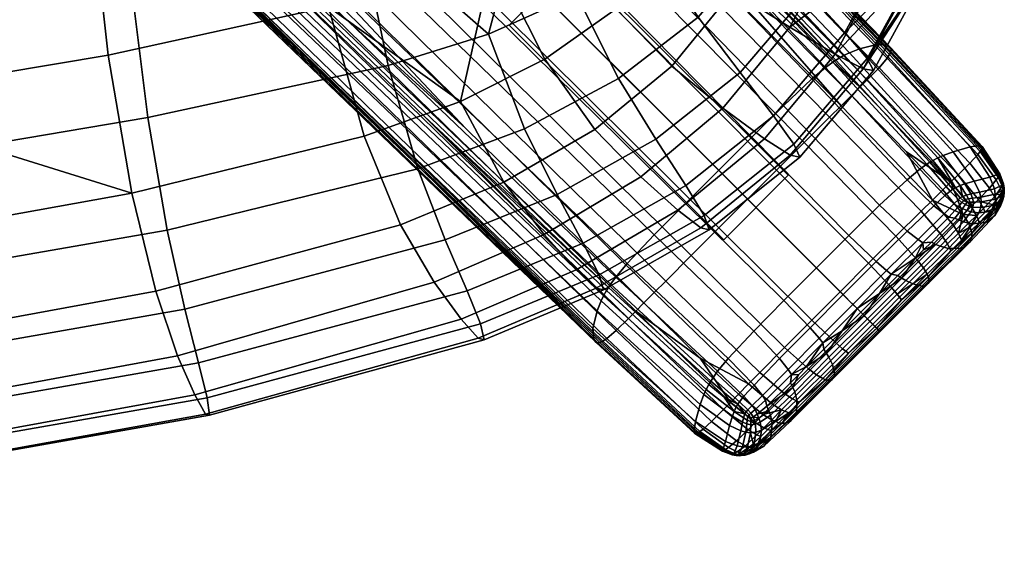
# Model space of a CAD drawing. Header units: millimetres. Extents: x -300 to 300, y -315 to 428.
# Tile 11 of 58: x 234 to 299, y -306 to -270. Entities that reach past the tile are written whole.
import ezdxf

# ---------------------------------------------------------------- set-up
doc = ezdxf.new("R2010")
doc.units = ezdxf.units.MM
doc.header["$MEASUREMENT"] = 0
for name, color, linetype in [('nozky', 250, 'Continuous'), ('podnoz', 7, 'Continuous'), ('sedak', 203, 'Continuous')]:
    doc.layers.add(name, color=color, linetype=linetype)

msp = doc.modelspace()

# ---------------------------------------------------------------- meshes
at = {"layer": 'nozky'}
mesh = msp.add_polyface(dxfattribs=at)
corners = [(-270.429, -266.186, 10), (-266.187, -270.429, 10), (-284.571, -280.328, 10), (-280.328, -284.571, 10), (-270.429, -266.186), (-266.187, -270.429), (-284.571, -280.328), (-280.328, -284.571), (-266.187, -270.429), (-266.187, -270.429, 10), (-270.429, -266.186), (-270.429, -266.186, 10), (-270.429, -266.186), (-270.429, -266.186, 10), (-284.571, -280.328), (-284.571, -280.328, 10), (-284.571, -280.328), (-284.571, -280.328, 10), (-280.328, -284.571), (-280.328, -284.571, 10), (-280.328, -284.571), (-280.328, -284.571, 10), (-266.187, -270.429), (-266.187, -270.429, 10), (-284.571, 280.328, 10), (-280.328, 284.571, 10), (-270.429, 266.186, 10), (-266.187, 270.429, 10), (-284.571, 280.328), (-280.328, 284.571), (-270.429, 266.186), (-266.187, 270.429), (-270.429, 266.186), (-270.429, 266.186, 10), (-266.187, 270.429), (-266.187, 270.429, 10), (-266.187, 270.429), (-266.187, 270.429, 10), (-280.328, 284.571), (-280.328, 284.571, 10), (-280.328, 284.571), (-280.328, 284.571, 10), (-284.571, 280.328), (-284.571, 280.328, 10), (-284.571, 280.328), (-284.571, 280.328, 10), (-270.429, 266.186), (-270.429, 266.186, 10), (270.429, 266.186, 10), (266.187, 270.429, 10), (284.571, 280.328, 10), (280.328, 284.571, 10), (270.429, 266.186), (266.187, 270.429), (284.571, 280.328), (280.328, 284.571), (266.187, 270.429), (266.187, 270.429, 10), (270.429, 266.186), (270.429, 266.186, 10), (270.429, 266.186), (270.429, 266.186, 10), (284.571, 280.328), (284.571, 280.328, 10), (284.571, 280.328), (284.571, 280.328, 10), (280.328, 284.571), (280.328, 284.571, 10), (280.328, 284.571), (280.328, 284.571, 10), (266.187, 270.429), (266.187, 270.429, 10), (284.571, -280.328, 10), (280.328, -284.571, 10), (270.429, -266.186, 10), (266.187, -270.429, 10), (284.571, -280.328), (280.328, -284.571), (270.429, -266.186), (266.187, -270.429), (270.429, -266.186), (270.429, -266.186, 10), (266.187, -270.429), (266.187, -270.429, 10), (266.187, -270.429), (266.187, -270.429, 10), (280.328, -284.571), (280.328, -284.571, 10), (280.328, -284.571), (280.328, -284.571, 10), (284.571, -280.328), (284.571, -280.328, 10), (284.571, -280.328), (284.571, -280.328, 10), (270.429, -266.186), (270.429, -266.186, 10)]
mesh.append_faces([[corners[k] for k in face] for face in [(1, 0, 2, 3), (5, 7, 6, 4), (9, 8, 10, 11), (13, 12, 14, 15), (17, 16, 18, 19), (21, 20, 22, 23), (25, 24, 26, 27), (29, 31, 30, 28), (33, 32, 34, 35), (37, 36, 38, 39), (41, 40, 42, 43), (45, 44, 46, 47), (49, 48, 50, 51), (53, 55, 54, 52), (57, 56, 58, 59), (61, 60, 62, 63), (65, 64, 66, 67), (69, 68, 70, 71), (73, 72, 74, 75), (77, 79, 78, 76), (81, 80, 82, 83), (85, 84, 86, 87), (89, 88, 90, 91), (93, 92, 94, 95)]])
at = {"layer": 'podnoz'}
mesh = msp.add_polyface(dxfattribs=at)
corners = [(287.293, -276.502, 21.707), (288.049, -275.75, 21.48), (259.815, -246.984, 25.408), (259.027, -247.772, 25.637), (260.534, -246.266, 25.103), (250.453, -235.95, 26.488), (269.505, -255.437, 23.885), (239.514, -224.748, 27.988), (277.25, -263.348, 22.832), (246.984, -259.816, 25.408), (235.95, -250.453, 26.488), (246.266, -260.534, 25.103), (263.146, -243.389, 21.295), (263.205, -243.268, 20.892), (219.195, -197.618, 26.914), (219.107, -197.751, 27.307), (262.974, -243.659, 22.047), (218.883, -198.046, 28.044), (291.247, -272.373, 17.411), (291.301, -272.265, 17.016), (291.085, -272.617, 18.151), (290.557, -273.236, 19.431), (262.424, -244.326, 23.341), (289.771, -274.044, 20.439), (261.607, -245.187, 24.358), (289.285, -274.527, 20.842), (261.102, -245.698, 24.765), (253.246, -232.785, 21.87), (242.398, -221.519, 23.393), (272.154, -252.375, 19.256), (263.246, -243.157, 20.472), (279.858, -260.33, 18.22), (263.262, -242.859, 19.017), (263.114, -242.653, 17.44), (219.38, -196.922, 23.555), (219.398, -197.161, 25.091), (263.275, -242.997, 19.763), (219.353, -197.317, 25.816), (288.604, -272.247, 6.584), (288.266, -272.414, 6.096), (260.365, -243.217, 9.284), (260.697, -243.043, 9.838), (289.262, -271.981, 7.74), (261.332, -242.77, 11.12), (290.412, -271.705, 10.561), (262.418, -242.52, 14.162), (291.164, -271.76, 13.674), (291.334, -271.918, 15.192), (291.357, -272.031, 15.915), (250.204, -233.017, 10.102), (239.565, -221.716, 11.552), (268.82, -252.646, 7.734), (260.029, -243.416, 8.797), (276.461, -260.616, 6.894), (252.646, -268.821, 7.734), (243.217, -260.366, 9.284), (243.416, -260.029, 8.797), (287.506, -272.87, 5.255), (259.604, -243.701, 8.29), (259.817, -243.554, 8.529), (287.716, -272.732, 5.452), (287.029, -273.214, 4.903), (259.115, -244.07, 7.839), (286.131, -273.96, 4.528), (258.169, -244.877, 7.283), (284.257, -275.751, 4.391), (256.131, -246.837, 6.839), (282.185, -277.807, 4.381), (253.865, -249.087, 6.647), (216.617, -197.795, 14), (245.697, -261.102, 24.765), (255.438, -269.505, 23.885)]
mesh.append_faces([[corners[k] for k in face] for face in [(0, 1, 2, 3), (2, 4, 5, 5), (2, 6, 4, 4), (2, 5, 7, 7), (1, 8, 2, 2), (8, 6, 2, 2), (9, 10, 11, 11), (12, 13, 14, 15), (16, 12, 15, 17), (18, 19, 13, 12), (20, 18, 12, 16), (21, 20, 16, 22), (23, 21, 22, 24), (25, 23, 24, 26), (13, 27, 28, 28), (13, 29, 30, 30), (13, 31, 29, 29), (30, 27, 13, 13), (13, 19, 31, 31), (8, 25, 26, 26), (26, 5, 4, 4), (5, 26, 7, 7), (26, 6, 8, 8), (6, 26, 4, 4), (32, 33, 34, 35), (36, 32, 35, 37), (38, 39, 40, 41), (42, 38, 41, 43), (44, 42, 43, 45), (46, 44, 45, 33), (47, 46, 33, 32), (48, 47, 32, 36), (40, 49, 50, 50), (40, 51, 52, 52), (40, 52, 49, 49), (40, 53, 51, 51), (40, 39, 53, 53), (36, 29, 31, 48), (36, 27, 30, 30), (27, 36, 28, 28), (29, 36, 30, 30), (54, 55, 56, 56), (57, 58, 59, 60), (61, 62, 58, 57), (63, 64, 62, 61), (65, 66, 64, 63), (67, 68, 66, 65), (59, 50, 49, 49), (52, 59, 49, 49), (69, 50, 59, 59), (51, 59, 52, 52), (59, 51, 53, 53), (60, 59, 53, 53), (70, 71, 11, 11), (10, 70, 11, 11)]])
mesh = msp.add_polyface(dxfattribs=at)
corners = [(285.619, -278.17, 21.979), (287.293, -276.502, 21.707), (259.027, -247.772, 25.637), (257.284, -249.516, 25.912), (283.794, -279.993, 22.079), (255.382, -251.418, 26.013), (281.894, -281.893, 22.094), (253.4, -253.4, 26.027), (279.993, -283.794, 22.079), (251.418, -255.382, 26.013), (278.17, -285.619, 21.979), (249.516, -257.284, 25.912), (276.502, -287.293, 21.707), (247.772, -259.028, 25.637), (275.75, -288.049, 21.48), (246.984, -259.816, 25.408), (288.049, -275.75, 21.48), (288.739, -275.067, 21.178), (277.25, -263.348, 22.832), (246.266, -260.534, 25.103), (255.438, -269.505, 23.885), (263.348, -277.25, 22.832), (297.218, -278.752, 16.141), (297.275, -278.665, 15.767), (291.301, -272.265, 17.016), (291.247, -272.373, 17.411), (297.057, -278.963, 16.839), (291.085, -272.617, 18.151), (296.544, -279.528, 18.039), (290.557, -273.236, 19.431), (295.77, -280.298, 18.996), (289.771, -274.044, 20.439), (291.338, -272.168, 16.605), (279.858, -260.33, 18.22), (297.316, -278.59, 15.377), (289.285, -274.527, 20.842), (294.771, -279.024, 5.917), (294.436, -279.176, 5.463), (288.266, -272.414, 6.096), (288.604, -272.247, 6.584), (295.43, -278.775, 6.994), (289.262, -271.981, 7.74), (296.555, -278.46, 9.637), (290.412, -271.705, 10.561), (297.223, -278.366, 12.585), (291.164, -271.76, 13.674), (297.346, -278.427, 14.031), (291.334, -271.918, 15.192), (297.351, -278.495, 14.721), (291.357, -272.031, 15.915), (287.927, -272.602, 5.676), (294.103, -279.35, 5.074), (276.461, -260.616, 6.894), (242.52, -262.418, 14.162), (271.705, -290.412, 10.561), (271.76, -291.164, 13.674), (242.653, -263.114, 17.44), (242.77, -261.332, 11.12), (271.981, -289.262, 7.74), (243.043, -260.697, 9.838), (272.247, -288.604, 6.584), (243.217, -260.366, 9.284), (272.414, -288.266, 6.096), (242.997, -263.276, 19.763), (260.33, -279.858, 18.22), (252.375, -272.154, 19.256), (243.156, -263.246, 20.472), (252.646, -268.821, 7.734), (260.616, -276.461, 6.894), (293.695, -279.6, 4.686), (287.506, -272.87, 5.255), (287.716, -272.732, 5.452), (293.897, -279.471, 4.867), (293.244, -279.921, 4.364), (287.029, -273.214, 4.903), (292.4, -280.617, 4.036), (286.131, -273.96, 4.528), (279.994, -279.995, 4.375), (251.475, -251.475, 6.584), (253.865, -249.087, 6.647), (282.185, -277.807, 4.381), (277.807, -282.185, 4.381), (249.086, -253.866, 6.647), (275.75, -284.257, 4.391), (246.838, -256.131, 6.839), (273.961, -286.131, 4.528), (244.877, -258.169, 7.283), (273.215, -287.029, 4.903), (244.07, -259.115, 7.839), (272.87, -287.506, 5.255), (243.701, -259.604, 8.29), (272.732, -287.716, 5.452), (243.554, -259.818, 8.529), (243.416, -260.029, 8.797), (244.326, -262.424, 23.341), (243.658, -262.974, 22.047), (272.617, -291.085, 18.151), (273.236, -290.557, 19.431), (245.187, -261.607, 24.358), (274.045, -289.771, 20.439), (245.697, -261.102, 24.765), (274.527, -289.285, 20.842), (243.268, -263.205, 20.892)]
mesh.append_faces([[corners[k] for k in face] for face in [(0, 1, 2, 3), (4, 0, 3, 5), (6, 4, 5, 7), (8, 6, 7, 9), (10, 8, 9, 11), (12, 10, 11, 13), (14, 12, 13, 15), (16, 17, 18, 18), (15, 19, 20, 20), (21, 15, 20, 20), (22, 23, 24, 25), (26, 22, 25, 27), (28, 26, 27, 29), (30, 28, 29, 31), (24, 32, 33, 33), (34, 32, 24, 23), (17, 35, 18, 18), (36, 37, 38, 39), (40, 36, 39, 41), (42, 40, 41, 43), (44, 42, 43, 45), (46, 44, 45, 47), (48, 46, 47, 49), (50, 38, 37, 51), (52, 38, 50, 50), (48, 49, 32, 34), (32, 49, 33, 33), (53, 54, 55, 56), (57, 58, 54, 53), (59, 60, 58, 57), (61, 62, 60, 59), (63, 64, 65, 65), (66, 63, 65, 65), (61, 67, 68, 62), (69, 70, 71, 72), (73, 74, 70, 69), (75, 76, 74, 73), (77, 78, 79, 80), (81, 82, 78, 77), (83, 84, 82, 81), (85, 86, 84, 83), (87, 88, 86, 85), (89, 90, 88, 87), (91, 92, 90, 89), (52, 50, 71, 71), (71, 50, 51, 72), (93, 92, 67, 67), (91, 68, 67, 92), (94, 95, 96, 97), (98, 94, 97, 99), (100, 98, 99, 101), (102, 66, 65, 65), (102, 65, 64, 64), (21, 20, 100, 100)]])
mesh = msp.add_polyface(dxfattribs=at)
corners = [(281.959, -294.066, 20), (282.695, -293.319, 20.219), (276.502, -287.293, 21.707), (275.75, -288.049, 21.48), (246.984, -259.816, 25.408), (263.348, -277.25, 22.832), (275.066, -288.739, 21.178), (278.778, -292.37, 20.509), (278.428, -297.345, 14.031), (280.235, -298.512, 13.535), (280.259, -298.508, 14.154), (278.494, -297.35, 14.721), (271.918, -291.334, 15.192), (272.031, -291.358, 15.915), (242.859, -263.262, 19.017), (242.997, -263.276, 19.763), (278.365, -297.223, 12.585), (280.257, -298.428, 12.221), (271.76, -291.164, 13.674), (242.653, -263.114, 17.44), (278.461, -296.555, 9.637), (280.439, -297.861, 9.509), (271.705, -290.412, 10.561), (278.775, -295.429, 6.994), (280.711, -296.815, 7.084), (271.981, -289.262, 7.74), (279.023, -294.771, 5.917), (280.892, -296.198, 6.102), (272.247, -288.604, 6.584), (279.176, -294.436, 5.463), (281.006, -295.89, 5.69), (272.414, -288.266, 6.096), (280.282, -298.495, 14.448), (280.315, -298.476, 14.732), (279.55, -298.026, 15.064), (272.168, -291.338, 16.605), (278.59, -297.316, 15.377), (260.33, -279.858, 18.22), (272.603, -287.927, 5.676), (279.351, -294.103, 5.074), (280.359, -294.955, 5.15), (260.616, -276.461, 6.894), (282.305, -290.594, 3.953), (275.75, -284.257, 4.391), (277.807, -282.185, 4.381), (284.291, -288.571, 3.969), (280.617, -292.401, 4.036), (273.961, -286.131, 4.528), (279.922, -293.244, 4.364), (273.215, -287.029, 4.903), (279.6, -293.696, 4.686), (272.87, -287.506, 5.255), (279.471, -293.898, 4.867), (272.732, -287.716, 5.452), (281.248, -295.418, 5.159), (281.363, -295.249, 5.002), (278.752, -297.218, 16.141), (278.665, -297.275, 15.767), (280.371, -298.443, 15.069), (280.443, -298.399, 15.387), (278.963, -297.057, 16.839), (280.631, -298.273, 15.97), (279.528, -296.544, 18.039), (281.171, -297.831, 16.988), (272.373, -291.247, 17.411), (272.266, -291.301, 17.016), (272.617, -291.085, 18.151), (273.236, -290.557, 19.431), (274.045, -289.771, 20.439), (280.299, -295.77, 18.996), (274.527, -289.285, 20.842), (280.766, -295.289, 19.383), (243.389, -263.146, 21.295), (243.268, -263.205, 20.892), (243.658, -262.974, 22.047), (245.697, -261.102, 24.765)]
mesh.append_faces([[corners[k] for k in face] for face in [(0, 1, 2, 3), (4, 5, 6, 3), (3, 6, 7, 0), (8, 9, 10, 11), (12, 8, 11, 13), (14, 12, 13, 15), (16, 17, 9, 8), (18, 16, 8, 12), (19, 18, 12, 14), (20, 21, 17, 16), (22, 20, 16, 18), (23, 24, 21, 20), (25, 23, 20, 22), (26, 27, 24, 23), (28, 26, 23, 25), (29, 30, 27, 26), (31, 29, 26, 28), (32, 33, 34, 34), (35, 13, 11, 36), (36, 11, 34, 34), (37, 13, 35, 35), (10, 32, 11, 11), (32, 34, 11, 11), (15, 13, 37, 37), (31, 38, 39, 29), (29, 39, 40, 30), (38, 31, 41, 41), (42, 43, 44, 45), (46, 47, 43, 42), (48, 49, 47, 46), (50, 51, 49, 48), (52, 53, 51, 50), (54, 52, 50, 55), (52, 39, 38, 53), (53, 38, 41, 41), (54, 40, 39, 52), (56, 57, 58, 59), (60, 56, 59, 61), (62, 60, 61, 63), (64, 65, 57, 56), (66, 64, 56, 60), (67, 66, 60, 62), (68, 67, 62, 69), (70, 68, 69, 71), (72, 73, 65, 64), (74, 72, 64, 66), (57, 36, 34, 34), (65, 37, 35, 35), (35, 36, 57, 65), (57, 34, 33, 58), (73, 37, 65, 65), (7, 6, 70, 70), (70, 71, 7, 7), (70, 6, 5, 75)]])
mesh = msp.add_polyface(dxfattribs=at)
corners = [(293.319, -282.695, 20.219), (294.066, -281.959, 20), (288.049, -275.75, 21.48), (287.293, -276.502, 21.707), (291.669, -284.333, 20.482), (285.619, -278.17, 21.979), (289.87, -286.127, 20.579), (283.794, -279.993, 22.079), (294.748, -281.291, 19.707), (292.369, -278.778, 20.509), (288.739, -275.067, 21.178), (296.095, -282.911, 18.515), (295.289, -280.766, 19.383), (295.77, -280.298, 18.996), (289.771, -274.044, 20.439), (289.285, -274.527, 20.842), (297.83, -281.171, 16.988), (298.273, -280.631, 15.97), (297.057, -278.963, 16.839), (296.544, -279.528, 18.039), (297.096, -281.929, 17.848), (296.625, -282.392, 18.209), (296.198, -280.892, 6.102), (295.89, -281.006, 5.69), (294.436, -279.176, 5.463), (294.771, -279.024, 5.917), (296.814, -280.71, 7.084), (295.43, -278.775, 6.994), (297.861, -280.439, 9.509), (296.555, -278.46, 9.637), (298.428, -280.257, 12.221), (297.223, -278.366, 12.585), (296.593, -281.556, 6.325), (296.312, -281.627, 5.946), (297.164, -281.443, 7.245), (298.15, -281.215, 9.557), (296.713, -281.842, 6.445), (296.455, -281.877, 6.085), (297.257, -281.771, 7.337), (295.594, -281.146, 5.341), (294.103, -279.35, 5.074), (296.049, -281.72, 5.63), (296.351, -282.08, 5.952), (296.215, -281.922, 5.787), (296.553, -282.099, 6.218), (297.291, -282.08, 7.422), (296.775, -282.105, 6.547), (297.316, -278.59, 15.377), (298.026, -279.55, 15.064), (297.351, -278.495, 14.721), (295.249, -281.363, 5.002), (293.695, -279.6, 4.686), (293.897, -279.471, 4.867), (295.418, -281.249, 5.159), (295.777, -281.914, 5.355), (295.907, -281.808, 5.476), (296.01, -282.109, 5.588), (296.109, -282.004, 5.675), (294.88, -281.659, 4.734), (293.244, -279.921, 4.364), (295.486, -282.199, 5.157), (295.764, -282.398, 5.437), (294.158, -282.328, 4.48), (292.4, -280.617, 4.036), (294.843, -282.872, 4.974), (290.594, -282.305, 3.953), (284.257, -275.751, 4.391), (286.131, -273.96, 4.528), (292.41, -284.008, 4.482), (296.241, -282.256, 5.869), (296.062, -282.516, 5.778), (296.484, -282.355, 6.201), (296.732, -282.416, 6.583), (298.17, -282.298, 9.822), (297.249, -282.448, 7.507)]
mesh.append_faces([[corners[k] for k in face] for face in [(0, 1, 2, 3), (4, 0, 3, 5), (6, 4, 5, 7), (1, 8, 9, 9), (1, 9, 10, 2), (11, 8, 1, 1), (12, 13, 14, 15), (16, 17, 18, 19), (20, 16, 19, 13), (21, 20, 13, 12), (15, 10, 9, 12), (9, 8, 12, 12), (21, 12, 11, 11), (11, 12, 8, 8), (22, 23, 24, 25), (26, 22, 25, 27), (28, 26, 27, 29), (30, 28, 29, 31), (32, 33, 23, 22), (34, 32, 22, 26), (35, 34, 26, 28), (36, 37, 33, 32), (38, 36, 32, 34), (24, 39, 40, 40), (23, 41, 39, 39), (33, 41, 23, 23), (42, 43, 37, 44), (43, 41, 33, 37), (38, 45, 46, 36), (36, 46, 44, 37), (23, 39, 24, 24), (47, 48, 49, 49), (50, 51, 52, 53), (54, 50, 53, 55), (56, 54, 55, 57), (58, 59, 51, 50), (60, 58, 50, 54), (61, 60, 54, 56), (62, 63, 59, 58), (64, 62, 58, 60), (65, 66, 67, 63), (68, 65, 63, 62), (52, 40, 39, 39), (52, 39, 53, 53), (39, 41, 55, 53), (42, 57, 43, 43), (43, 57, 55, 41), (69, 56, 57, 42), (70, 61, 56, 69), (71, 44, 72, 72), (45, 73, 74, 74), (72, 46, 45, 74), (46, 72, 44, 44), (69, 42, 44, 71)]])
mesh = msp.add_polyface(dxfattribs=at)
corners = [(281.291, -294.749, 19.707), (282.911, -296.094, 18.515), (283.569, -295.424, 18.792), (281.959, -294.066, 20), (280.766, -295.289, 19.383), (282.392, -296.625, 18.209), (287.998, -287.998, 20.593), (289.87, -286.127, 20.579), (283.794, -279.993, 22.079), (281.894, -281.893, 22.094), (286.127, -289.87, 20.579), (279.993, -283.794, 22.079), (284.333, -291.669, 20.482), (278.17, -285.619, 21.979), (285.899, -293.075, 19.25), (287.655, -291.316, 19.342), (284.293, -294.692, 19.001), (282.695, -293.319, 20.219), (286.434, -293.479, 18.396), (288.158, -291.752, 18.483), (284.853, -295.068, 18.158), (284.139, -295.789, 17.959), (286.85, -293.724, 17.338), (288.533, -292.038, 17.42), (285.303, -295.276, 17.115), (284.602, -295.982, 16.929), (288.571, -284.291, 3.969), (282.185, -277.807, 4.381), (284.257, -275.751, 4.391), (290.594, -282.305, 3.953), (286.429, -286.428, 3.97), (279.994, -279.995, 4.375), (284.291, -288.571, 3.969), (277.807, -282.185, 4.381), (286.017, -290.372, 4.528), (288.192, -288.192, 4.535), (286.609, -291.056, 5.118), (288.831, -288.831, 5.128), (284.008, -292.41, 4.482), (282.305, -290.594, 3.953), (284.566, -293.121, 5.046), (284.786, -293.444, 5.418), (286.852, -291.36, 5.505), (282.328, -294.158, 4.48), (280.617, -292.401, 4.036), (282.872, -294.843, 4.974), (283.08, -295.156, 5.301), (282.199, -295.487, 5.157), (281.659, -294.88, 4.734), (282.398, -295.764, 5.437), (282.108, -296.01, 5.588), (281.914, -295.777, 5.355), (282.004, -296.109, 5.675), (281.809, -295.907, 5.475), (285.78, -292.935, 5.914), (284.729, -294, 5.83), (283.155, -295.545, 5.686), (282.517, -296.062, 5.778), (288.122, -290.584, 5.973), (286.922, -291.787, 5.957), (285.241, -293.48, 5.878), (284.998, -294.591, 6.889), (285.148, -295.132, 8.157), (283.518, -296.67, 7.739), (283.397, -296.124, 6.617), (284.879, -294.301, 6.329), (283.292, -295.838, 6.125), (287.179, -293.836, 16.06), (287.024, -293.795, 16.724), (284.172, -296.662, 16.095), (284.366, -296.659, 15.461), (287.424, -293.827, 14.61), (284.7, -296.558, 14.079), (287.646, -293.489, 11.456), (285.12, -296.02, 11.075), (287.488, -292.785, 8.397), (287.258, -292.318, 7.067), (287.104, -292.06, 6.48)]
mesh.append_faces([[corners[k] for k in face] for face in [(0, 1, 2, 3), (1, 0, 4, 5), (6, 7, 8, 9), (10, 6, 9, 11), (12, 10, 11, 13), (14, 15, 10, 12), (16, 14, 12, 17), (2, 16, 17, 3), (18, 19, 15, 14), (20, 18, 14, 16), (21, 20, 16, 2), (18, 22, 23, 19), (20, 24, 22, 18), (1, 21, 2, 2), (24, 20, 21, 25), (26, 27, 28, 29), (30, 31, 27, 26), (32, 33, 31, 30), (34, 32, 30, 35), (36, 34, 35, 37), (38, 39, 32, 34), (40, 38, 34, 36), (41, 40, 36, 42), (43, 44, 39, 38), (45, 43, 38, 40), (46, 45, 40, 41), (47, 48, 43, 45), (49, 47, 45, 46), (50, 51, 47, 49), (52, 53, 51, 50), (41, 42, 54, 54), (41, 55, 56, 46), (46, 56, 57, 49), (42, 58, 59, 59), (41, 54, 60, 60), (54, 42, 59, 59), (55, 41, 60, 60), (61, 62, 63, 64), (65, 61, 64, 66), (67, 68, 69, 70), (71, 67, 70, 72), (73, 71, 72, 74), (75, 73, 74, 62), (76, 75, 62, 61), (77, 76, 61, 65), (69, 24, 25, 25), (68, 22, 24, 24), (68, 24, 69, 69), (68, 23, 22, 22), (57, 56, 66, 66), (55, 65, 56, 56), (65, 60, 54, 77), (65, 66, 56, 56), (65, 55, 60, 60), (59, 77, 54, 54)]])
mesh = msp.add_polyface(dxfattribs=at)
corners = [(298.765, -281.114, 14.211), (298.787, -281.138, 13.763), (298.737, -280.882, 13.878), (298.709, -280.899, 14.382), (298.79, -281.29, 14.042), (298.805, -281.365, 13.682), (298.399, -280.444, 15.387), (298.443, -280.372, 15.069), (297.275, -278.665, 15.767), (297.218, -278.752, 16.141), (298.273, -280.631, 15.97), (297.057, -278.963, 16.839), (298.654, -281.015, 14.912), (298.688, -280.945, 14.66), (298.554, -281.202, 15.378), (298.149, -281.75, 16.266), (297.83, -281.171, 16.988), (297.436, -282.511, 17.06), (297.096, -281.929, 17.848), (298.722, -281.238, 14.623), (298.748, -281.163, 14.424), (298.632, -281.437, 15.022), (298.242, -281.998, 15.841), (297.537, -282.763, 16.6), (298.477, -280.315, 14.732), (298.026, -279.55, 15.064), (297.316, -278.59, 15.377), (298.677, -281.645, 14.618), (298.76, -281.43, 14.281), (298.525, -281.911, 14.99), (298.296, -282.226, 15.371), (297.984, -282.586, 15.742), (298.512, -280.236, 13.535), (298.428, -280.257, 12.221), (297.223, -278.366, 12.585), (297.346, -278.427, 14.031), (298.508, -280.259, 14.154), (297.351, -278.495, 14.721), (298.67, -280.982, 12.125), (298.15, -281.215, 9.557), (297.861, -280.439, 9.509), (298.741, -280.897, 13.327), (298.213, -281.567, 9.613), (297.257, -281.771, 7.337), (297.164, -281.443, 7.245), (298.719, -281.304, 12.123), (298.789, -281.182, 13.262), (298.225, -281.9, 9.691), (297.291, -282.08, 7.422), (298.801, -281.442, 13.253), (298.727, -281.605, 12.169), (298.684, -282.003, 13.66), (298.693, -281.833, 14.164), (298.313, -282.438, 14.851), (298.298, -282.634, 14.288), (298.771, -281.727, 13.406), (298.776, -281.59, 13.871), (298.684, -281.956, 12.312), (298.58, -282.29, 12.523), (298.17, -282.298, 9.822), (298.043, -282.68, 9.98)]
mesh.append_faces([[corners[k] for k in face] for face in [(0, 1, 2, 3), (4, 5, 1, 0), (6, 7, 8, 9), (10, 6, 9, 11), (12, 13, 7, 6), (14, 12, 6, 10), (15, 14, 10, 16), (17, 15, 16, 18), (19, 20, 13, 12), (21, 19, 12, 14), (22, 21, 14, 15), (23, 22, 15, 17), (7, 24, 25, 25), (7, 25, 26, 8), (7, 3, 24, 24), (13, 3, 7, 7), (0, 3, 13, 20), (0, 20, 4, 4), (21, 27, 28, 19), (19, 28, 4, 20), (21, 29, 27, 27), (22, 30, 29, 21), (30, 22, 31, 31), (32, 33, 34, 35), (36, 32, 35, 37), (38, 39, 40, 33), (41, 38, 33, 32), (2, 41, 32, 36), (42, 43, 44, 39), (45, 42, 39, 38), (46, 45, 38, 41), (1, 46, 41, 2), (42, 47, 48, 43), (2, 36, 24, 3), (37, 25, 24, 36), (46, 49, 50, 45), (50, 47, 42, 42), (1, 5, 49, 46), (45, 50, 42, 42), (51, 52, 53, 54), (55, 56, 52, 51), (57, 55, 51, 58), (59, 57, 58, 60), (49, 5, 56, 55), (49, 55, 57, 57), (31, 53, 30, 30), (29, 30, 53, 53), (52, 27, 29, 29), (52, 28, 27, 27), (56, 28, 52, 52), (4, 28, 56, 5), (57, 50, 49, 49), (52, 29, 53, 53), (59, 47, 50, 57), (59, 48, 47, 47)]])
mesh = msp.add_polyface(dxfattribs=at)
corners = [(294.691, -284.293, 19.001), (295.424, -283.57, 18.792), (294.066, -281.959, 20), (293.319, -282.695, 20.219), (295.068, -284.852, 18.158), (295.789, -284.138, 17.959), (293.479, -286.433, 18.396), (293.075, -285.9, 19.25), (296.095, -282.911, 18.515), (296.56, -283.734, 17.214), (296.449, -283.487, 17.694), (295.982, -284.602, 16.929), (296.629, -283.961, 16.681), (295.276, -285.302, 17.115), (293.724, -286.849, 17.338), (296.973, -282.972, 17.402), (297.436, -282.511, 17.06), (297.096, -281.929, 17.848), (296.625, -282.392, 18.209), (297.078, -283.222, 16.93), (297.537, -282.763, 16.6), (297.984, -282.586, 15.742), (297.144, -283.452, 16.408), (298.242, -281.998, 15.841), (295.156, -283.08, 5.301), (294.843, -282.872, 4.974), (295.486, -282.199, 5.157), (295.764, -282.398, 5.437), (293.121, -284.567, 5.046), (292.41, -284.008, 4.482), (294.158, -282.328, 4.48), (293.444, -284.786, 5.418), (296.062, -282.516, 5.778), (295.545, -283.155, 5.686), (294, -284.728, 5.83), (296.659, -284.366, 15.461), (296.662, -284.172, 16.095), (293.795, -287.024, 16.724), (293.836, -287.178, 16.06), (296.558, -284.7, 14.079), (293.827, -287.423, 14.61), (296.02, -285.12, 11.075), (293.489, -287.646, 11.456), (295.133, -285.149, 8.157), (292.785, -287.488, 8.397), (294.591, -284.998, 6.889), (292.318, -287.258, 7.067), (298.298, -282.634, 14.288), (298.313, -282.438, 14.851), (298.174, -282.976, 13.053), (297.595, -283.428, 10.348), (296.67, -283.517, 7.739), (296.125, -283.397, 6.617), (295.838, -283.292, 6.125), (294.301, -284.878, 6.329), (298.58, -282.29, 12.523), (298.684, -282.003, 13.66), (298.043, -282.68, 9.98), (297.125, -282.803, 7.579), (296.596, -282.723, 6.583), (296.329, -282.637, 6.155), (297.249, -282.448, 7.507), (298.17, -282.298, 9.822), (296.732, -282.416, 6.583), (296.484, -282.355, 6.201), (293.479, -285.241, 5.878), (296.241, -282.256, 5.869)]
mesh.append_faces([[corners[k] for k in face] for face in [(0, 1, 2, 3), (4, 5, 1, 0), (6, 4, 0, 7), (1, 8, 2, 2), (1, 5, 8, 8), (5, 9, 10, 10), (5, 11, 9, 9), (12, 9, 11, 11), (8, 5, 10, 10), (4, 13, 11, 5), (6, 14, 13, 4), (15, 16, 17, 18), (19, 20, 16, 15), (8, 15, 18, 18), (21, 20, 19, 22), (22, 19, 9, 12), (19, 15, 10, 9), (15, 8, 10, 10), (23, 20, 21, 21), (24, 25, 26, 27), (28, 29, 30, 25), (31, 28, 25, 24), (27, 32, 33, 24), (24, 33, 34, 31), (35, 36, 37, 38), (39, 35, 38, 40), (41, 39, 40, 42), (43, 41, 42, 44), (45, 43, 44, 46), (47, 48, 36, 35), (49, 47, 35, 39), (50, 49, 39, 41), (51, 50, 41, 43), (52, 51, 43, 45), (53, 52, 45, 54), (55, 56, 47, 49), (57, 55, 49, 50), (58, 57, 50, 51), (59, 58, 51, 52), (60, 59, 52, 53), (61, 62, 57, 58), (63, 61, 58, 59), (64, 63, 59, 60), (36, 11, 13, 13), (37, 13, 14, 14), (36, 12, 11, 11), (36, 13, 37, 37), (36, 22, 12, 12), (48, 21, 22, 22), (36, 48, 22, 22), (54, 34, 33, 53), (54, 65, 34, 34), (33, 32, 53, 53), (32, 60, 53, 53), (60, 32, 66, 64)]])
mesh = msp.add_polyface(dxfattribs=at)
corners = [(293.075, -285.9, 19.25), (294.691, -284.293, 19.001), (293.319, -282.695, 20.219), (291.669, -284.333, 20.482), (291.316, -287.655, 19.342), (289.87, -286.127, 20.579), (289.485, -289.485, 19.355), (287.998, -287.998, 20.593), (287.655, -291.316, 19.342), (286.127, -289.87, 20.579), (291.752, -288.158, 18.483), (293.479, -286.433, 18.396), (289.955, -289.955, 18.496), (288.158, -291.752, 18.483), (293.724, -286.849, 17.338), (290.285, -290.285, 17.432), (292.038, -288.533, 17.42), (288.533, -292.038, 17.42), (290.371, -286.017, 4.528), (288.571, -284.291, 3.969), (290.594, -282.305, 3.953), (292.41, -284.008, 4.482), (291.056, -286.609, 5.118), (293.121, -284.567, 5.046), (291.359, -286.852, 5.505), (293.444, -284.786, 5.418), (288.192, -288.192, 4.535), (286.429, -286.428, 3.97), (288.831, -288.831, 5.128), (289.104, -289.104, 5.518), (286.852, -291.36, 5.505), (286.609, -291.056, 5.118), (292.936, -285.78, 5.914), (290.584, -288.122, 5.973), (294, -284.728, 5.83), (293.479, -285.241, 5.878), (291.787, -286.922, 5.957), (289.354, -289.353, 5.975), (288.122, -290.584, 5.973), (290.506, -290.506, 16.145), (290.408, -290.409, 16.814), (287.024, -293.795, 16.724), (287.179, -293.836, 16.06), (290.625, -290.625, 14.686), (287.424, -293.827, 14.61), (290.567, -290.567, 11.51), (287.646, -293.489, 11.456), (290.136, -290.136, 8.431), (287.488, -292.785, 8.397), (289.787, -289.787, 7.092), (287.258, -292.318, 7.067), (289.58, -289.58, 6.502), (287.104, -292.06, 6.48), (293.836, -287.178, 16.06), (293.795, -287.024, 16.724), (293.827, -287.423, 14.61), (293.489, -287.646, 11.456), (292.785, -287.488, 8.397), (292.318, -287.258, 7.067), (292.061, -287.103, 6.48), (294.301, -284.878, 6.329), (294.591, -284.998, 6.889), (286.922, -291.787, 5.957)]
mesh.append_faces([[corners[k] for k in face] for face in [(0, 1, 2, 3), (4, 0, 3, 5), (6, 4, 5, 7), (8, 6, 7, 9), (10, 11, 0, 4), (12, 10, 4, 6), (13, 12, 6, 8), (11, 10, 14, 14), (12, 15, 16, 10), (10, 16, 14, 14), (13, 17, 15, 12), (18, 19, 20, 21), (22, 18, 21, 23), (24, 22, 23, 25), (26, 27, 19, 18), (28, 26, 18, 22), (29, 28, 22, 24), (30, 31, 28, 29), (24, 25, 32, 32), (29, 24, 33, 33), (25, 34, 35, 35), (24, 32, 36, 36), (33, 24, 36, 36), (32, 25, 35, 35), (33, 37, 29, 29), (30, 29, 38, 38), (37, 38, 29, 29), (39, 40, 41, 42), (43, 39, 42, 44), (45, 43, 44, 46), (47, 45, 46, 48), (49, 47, 48, 50), (51, 49, 50, 52), (53, 54, 40, 39), (55, 53, 39, 43), (56, 55, 43, 45), (57, 56, 45, 47), (58, 57, 47, 49), (59, 58, 49, 51), (60, 61, 58, 59), (40, 17, 41, 41), (52, 62, 38, 38), (51, 52, 38, 38), (17, 40, 15, 15), (40, 16, 15, 15), (54, 14, 16, 16), (40, 54, 16, 16), (37, 33, 51, 51), (38, 37, 51, 51), (60, 59, 32, 32), (51, 33, 59, 59), (59, 33, 36, 36), (32, 59, 36, 36), (35, 60, 32, 32)]])
mesh = msp.add_polyface(dxfattribs=at)
corners = [(280.89, -298.718, 14.262), (280.908, -298.704, 14.459), (280.315, -298.476, 14.732), (280.282, -298.495, 14.448), (281.118, -298.772, 14.105), (281.163, -298.748, 14.424), (281.29, -298.79, 14.042), (282.695, -293.319, 20.219), (284.333, -291.669, 20.482), (278.17, -285.619, 21.979), (276.502, -287.293, 21.707), (281.959, -294.066, 20), (278.778, -292.37, 20.509), (281.291, -294.749, 19.707), (280.897, -298.741, 13.327), (281.182, -298.789, 13.262), (281.138, -298.787, 13.763), (280.882, -298.737, 13.878), (280.235, -298.512, 13.535), (280.259, -298.508, 14.154), (280.981, -298.67, 12.125), (281.305, -298.719, 12.123), (280.257, -298.428, 12.221), (281.215, -298.15, 9.557), (281.566, -298.213, 9.613), (280.439, -297.861, 9.509), (281.443, -297.164, 7.245), (281.771, -297.257, 7.337), (280.711, -296.815, 7.084), (281.557, -296.593, 6.325), (281.842, -296.714, 6.445), (280.892, -296.198, 6.102), (281.627, -296.313, 5.946), (281.877, -296.456, 6.085), (281.006, -295.89, 5.69), (281.365, -298.804, 13.682), (281.441, -298.801, 13.253), (281.605, -298.726, 12.169), (281.9, -298.224, 9.691), (281.721, -296.049, 5.629), (281.923, -296.215, 5.787), (281.146, -295.593, 5.341), (280.359, -294.955, 5.15), (281.659, -294.88, 4.734), (279.922, -293.244, 4.364), (280.617, -292.401, 4.036), (282.328, -294.158, 4.48), (281.363, -295.249, 5.002), (279.6, -293.696, 4.686), (281.914, -295.777, 5.355), (282.199, -295.487, 5.157), (281.809, -295.907, 5.475), (281.248, -295.418, 5.159), (281.015, -298.654, 14.912), (280.945, -298.687, 14.66), (281.238, -298.722, 14.623), (281.202, -298.554, 15.378), (281.437, -298.632, 15.022), (281.75, -298.15, 16.266), (281.998, -298.242, 15.841), (280.443, -298.399, 15.387), (280.371, -298.443, 15.069), (280.631, -298.273, 15.97), (281.171, -297.831, 16.988), (280.299, -295.77, 18.996), (279.528, -296.544, 18.039), (281.93, -297.096, 17.848), (280.766, -295.289, 19.383), (282.392, -296.625, 18.209), (281.43, -298.759, 14.281), (281.645, -298.677, 14.618), (281.728, -298.771, 13.406), (281.59, -298.777, 13.871), (281.956, -298.683, 12.312), (282.002, -298.683, 13.66), (281.833, -298.694, 14.164)]
mesh.append_faces([[corners[k] for k in face] for face in [(0, 1, 2, 3), (4, 1, 0, 0), (4, 5, 1, 1), (5, 4, 6, 6), (7, 8, 9, 10), (11, 12, 13, 13), (14, 15, 16, 17), (18, 14, 17, 19), (20, 21, 15, 14), (22, 20, 14, 18), (23, 24, 21, 20), (25, 23, 20, 22), (26, 27, 24, 23), (28, 26, 23, 25), (29, 30, 27, 26), (31, 29, 26, 28), (32, 33, 30, 29), (34, 32, 29, 31), (16, 35, 6, 4), (16, 4, 0, 17), (35, 16, 15, 36), (36, 15, 21, 37), (19, 17, 0, 3), (24, 38, 37, 21), (32, 34, 39, 39), (32, 39, 40, 33), (41, 34, 42, 42), (41, 39, 34, 34), (43, 44, 45, 46), (47, 48, 44, 43), (49, 47, 43, 50), (51, 52, 47, 49), (51, 39, 52, 52), (41, 52, 39, 39), (52, 41, 42, 42), (53, 54, 5, 55), (56, 53, 55, 57), (58, 56, 57, 59), (60, 61, 54, 53), (62, 60, 53, 56), (63, 62, 56, 58), (64, 65, 63, 66), (67, 64, 66, 68), (69, 55, 5, 6), (54, 1, 5, 5), (54, 61, 2, 1), (70, 57, 55, 69), (70, 59, 57, 57), (12, 67, 13, 13), (71, 72, 35, 36), (71, 36, 73, 73), (74, 75, 72, 71), (35, 72, 69, 6), (70, 69, 72, 75), (37, 73, 36, 36)]])
mesh = msp.add_polyface(dxfattribs=at)
corners = [(282.911, -296.094, 18.515), (283.486, -296.449, 17.694), (284.139, -295.789, 17.959), (284.602, -295.982, 16.929), (283.734, -296.559, 17.214), (283.961, -296.629, 16.681), (281.771, -297.257, 7.337), (282.08, -297.291, 7.422), (281.9, -298.224, 9.691), (281.566, -298.213, 9.613), (281.842, -296.714, 6.445), (282.105, -296.776, 6.547), (281.877, -296.456, 6.085), (282.099, -296.552, 6.218), (281.923, -296.215, 5.787), (282.08, -296.35, 5.952), (282.108, -296.01, 5.588), (282.257, -296.241, 5.869), (282.004, -296.109, 5.675), (282.398, -295.764, 5.437), (282.517, -296.062, 5.778), (281.721, -296.049, 5.629), (281.809, -295.907, 5.475), (282.512, -297.436, 17.06), (281.75, -298.15, 16.266), (281.998, -298.242, 15.841), (282.763, -297.537, 16.6), (282.972, -296.973, 17.402), (283.222, -297.078, 16.93), (281.93, -297.096, 17.848), (281.171, -297.831, 16.988), (282.392, -296.625, 18.209), (281.645, -298.677, 14.618), (282.226, -298.296, 15.371), (282.586, -297.985, 15.742), (283.452, -297.143, 16.408), (282.355, -296.484, 6.201), (282.416, -296.733, 6.583), (282.29, -298.58, 12.523), (282.002, -298.683, 13.66), (281.728, -298.771, 13.406), (281.956, -298.683, 12.312), (282.681, -298.043, 9.98), (282.298, -298.17, 9.822), (282.803, -297.124, 7.579), (282.448, -297.249, 7.507), (282.723, -296.596, 6.583), (282.637, -296.329, 6.155), (282.635, -298.298, 14.288), (282.438, -298.314, 14.851), (281.833, -298.694, 14.164), (282.977, -298.173, 13.053), (283.428, -297.595, 10.348), (283.518, -296.67, 7.739), (283.397, -296.124, 6.617), (283.292, -295.838, 6.125), (284.366, -296.659, 15.461), (284.172, -296.662, 16.095), (284.7, -296.558, 14.079), (285.12, -296.02, 11.075), (285.148, -295.132, 8.157), (281.605, -298.726, 12.169)]
mesh.append_faces([[corners[k] for k in face] for face in [(0, 1, 2, 2), (3, 2, 4, 4), (4, 2, 1, 1), (3, 4, 5, 5), (6, 7, 8, 9), (7, 6, 10, 11), (11, 10, 12, 13), (14, 15, 13, 12), (16, 17, 15, 18), (16, 19, 20, 17), (21, 22, 18, 14), (15, 14, 18, 18), (23, 24, 25, 26), (27, 23, 26, 28), (29, 30, 24, 23), (31, 29, 23, 27), (25, 32, 33, 33), (34, 25, 33, 33), (35, 28, 26, 34), (28, 35, 5, 4), (31, 27, 1, 0), (27, 28, 4, 1), (26, 25, 34, 34), (13, 36, 37, 37), (38, 39, 40, 41), (42, 38, 41, 43), (44, 42, 43, 45), (46, 44, 45, 37), (47, 46, 37, 36), (48, 49, 50, 39), (51, 48, 39, 38), (52, 51, 38, 42), (53, 52, 42, 44), (54, 53, 44, 46), (55, 54, 46, 47), (56, 57, 49, 48), (58, 56, 48, 51), (59, 58, 51, 52), (60, 59, 52, 53), (41, 61, 8, 43), (49, 33, 32, 50), (49, 34, 33, 33), (49, 35, 34, 34), (57, 3, 5, 5), (57, 5, 35, 35), (49, 57, 35, 35), (43, 8, 7, 7), (45, 7, 11, 37), (37, 11, 13, 13), (43, 7, 45, 45), (15, 17, 36, 13), (47, 36, 17, 17), (55, 47, 20, 20), (17, 20, 47, 47)]])
at = {"layer": 'sedak'}
mesh = msp.add_polyface(dxfattribs=at)
corners = [(219.438, -247.808, 343.819), (237.258, -245.597, 347.935), (238.443, -260.317, 353.298), (220.649, -262.965, 350.025), (198.287, -249.857, 340.411), (199.65, -265.425, 347.291), (221.831, -275.425, 356.378), (200.833, -278.207, 354.17), (239.771, -272.406, 358.949), (223.906, -291.464, 368.276), (222.93, -284.819, 362.484), (241.339, -281.51, 364.619), (242.92, -287.951, 370.185), (224.717, -295.853, 373.771), (244.355, -292.214, 375.582), (225.323, -298.477, 378.984), (245.495, -294.802, 380.755), (225.693, -299.75, 383.957), (246.2, -296.077, 385.676), (225.83, -299.781, 388.843), (246.461, -296.132, 390.49), (225.745, -298.6, 393.821), (246.3, -294.993, 395.385), (225.452, -296.239, 399.071), (245.74, -292.683, 400.546), (224.967, -292.631, 404.669), (244.825, -289.138, 406.055), (224.329, -287.309, 410.274), (243.671, -283.942, 411.557), (223.583, -279.709, 415.441), (242.395, -276.52, 416.594), (201.729, -287.797, 360.557), (178.508, -297.273, 364.716), (178.748, -301.691, 370.059), (178.844, -304.309, 375.078), (178.89, -305.608, 379.94), (178.907, -305.699, 384.771), (178.896, -304.601, 389.684), (178.859, -302.33, 394.792), (178.792, -298.805, 400.127), (178.664, -293.55, 405.4), (178.438, -285.988, 410.243), (177.14, -280.733, 352.334), (241.119, -266.308, 420.7), (222.773, -269.266, 419.726), (201.67, -272.385, 417.462), (221.938, -255.643, 422.784), (201.031, -258.664, 420.543), (240.046, -252.972, 423.53), (177.566, -261.861, 417.239), (178.08, -275.544, 414.285)]
mesh.append_faces([[corners[k] for k in face] for face in [(0, 1, 2, 3), (4, 0, 3, 5), (3, 6, 7, 7), (6, 2, 8, 8), (6, 3, 2, 2), (7, 5, 3, 3), (9, 10, 11, 12), (13, 9, 12, 14), (15, 13, 14, 16), (17, 15, 16, 18), (19, 17, 18, 20), (21, 19, 20, 22), (23, 21, 22, 24), (25, 23, 24, 26), (27, 25, 26, 28), (29, 27, 28, 30), (9, 31, 10, 10), (32, 31, 9, 9), (33, 32, 9, 13), (34, 33, 13, 15), (35, 34, 15, 17), (36, 35, 17, 19), (37, 36, 19, 21), (38, 37, 21, 23), (39, 38, 23, 25), (40, 39, 25, 27), (41, 40, 27, 29), (11, 6, 8, 8), (10, 7, 6, 6), (31, 42, 7, 7), (10, 6, 11, 11), (31, 7, 10, 10), (30, 43, 44, 29), (29, 44, 45, 45), (29, 45, 41, 41), (46, 44, 43, 43), (47, 45, 44, 44), (46, 43, 48, 48), (49, 50, 45, 47), (44, 46, 47, 47)]])
mesh = msp.add_polyface(dxfattribs=at)
corners = [(239.771, -272.406, 358.949), (238.443, -260.317, 353.298), (252.999, -257.628, 356.855), (254.302, -269.233, 361.633), (271.833, -277.312, 373.457), (268.548, -272.683, 368.658), (273.245, -269.362, 369.429), (276.902, -273.141, 373.975), (265.844, -280.786, 372.79), (262.992, -275.47, 367.76), (268.488, -284.217, 377.84), (274.856, -280.431, 378.385), (270.614, -286.545, 382.841), (277.299, -282.617, 383.322), (269.36, -281.591, 407.004), (271.072, -284.797, 401.818), (277.826, -280.998, 402.009), (275.859, -277.955, 407.068), (267.204, -277.273, 412.111), (273.392, -273.952, 412.01), (264.826, -271.015, 416.686), (270.627, -268.403, 416.383), (259.029, -283.589, 371.999), (256.638, -277.743, 366.77), (261.243, -287.365, 377.177), (263.032, -289.811, 382.242), (264.142, -291.064, 387.064), (271.93, -287.766, 387.606), (264.552, -291.162, 391.763), (272.417, -287.881, 392.241), (264.298, -290.114, 396.519), (272.116, -286.892, 396.921), (263.418, -287.929, 401.514), (261.979, -284.578, 406.822), (260.185, -279.902, 412.082), (258.213, -273.094, 416.835), (242.92, -287.951, 370.185), (241.339, -281.51, 364.619), (244.355, -292.214, 375.582), (245.495, -294.802, 380.755), (246.2, -296.077, 385.676), (246.461, -296.132, 390.49), (246.3, -294.993, 395.385), (245.74, -292.683, 400.546), (244.825, -289.138, 406.055), (243.671, -283.942, 411.557), (242.395, -276.52, 416.594), (276.964, -265.426, 370.013), (272.721, -262.116, 366.24), (265.145, -265.908, 364.084), (267.585, -260.615, 419.756), (275.534, -265.231, 415.955), (256.23, -263.492, 420.577), (241.119, -266.308, 420.7)]
mesh.append_faces([[corners[k] for k in face] for face in [(0, 1, 2, 3), (4, 5, 6, 7), (8, 9, 5, 4), (10, 8, 4, 11), (12, 10, 11, 13), (14, 15, 16, 17), (18, 14, 17, 19), (20, 18, 19, 21), (22, 23, 9, 8), (24, 22, 8, 10), (25, 24, 10, 12), (26, 25, 12, 27), (28, 26, 27, 29), (30, 28, 29, 31), (32, 30, 31, 15), (33, 32, 15, 14), (34, 33, 14, 18), (35, 34, 18, 20), (36, 37, 23, 22), (38, 36, 22, 24), (39, 38, 24, 25), (40, 39, 25, 26), (41, 40, 26, 28), (42, 41, 28, 30), (43, 42, 30, 32), (44, 43, 32, 33), (45, 44, 33, 34), (46, 45, 34, 35), (47, 6, 48, 48), (49, 48, 6, 6), (5, 9, 49, 49), (3, 49, 9, 9), (6, 5, 49, 49), (3, 23, 37, 0), (9, 23, 3, 3), (20, 21, 50, 50), (51, 50, 21, 21), (52, 20, 50, 50), (53, 46, 35, 52), (20, 52, 35, 35)]])
mesh = msp.add_polyface(dxfattribs=at)
corners = [(274.856, -280.431, 378.385), (271.833, -277.312, 373.457), (276.902, -273.141, 373.975), (280.275, -275.912, 378.79), (277.299, -282.617, 383.322), (283.008, -277.917, 383.67), (278.813, -283.784, 388.032), (284.702, -279.004, 388.331), (279.373, -283.911, 392.605), (285.329, -279.13, 392.848), (279.027, -282.985, 397.209), (284.942, -278.272, 397.381), (277.826, -280.998, 402.009), (283.598, -276.411, 402.089), (275.859, -277.955, 407.068), (281.397, -273.561, 407.026), (273.392, -273.952, 412.01), (278.642, -269.905, 411.803), (270.627, -268.403, 416.383), (275.534, -265.231, 415.955), (271.93, -287.766, 387.606), (270.614, -286.545, 382.841), (272.417, -287.881, 392.241), (272.116, -286.892, 396.921), (271.072, -284.797, 401.818), (273.245, -269.362, 369.429), (276.964, -265.426, 370.013), (280.933, -268.184, 374.271), (284.671, -270.555, 379.027), (287.66, -272.333, 383.869), (289.51, -273.309, 388.492), (289.771, -272.63, 397.436), (290.193, -273.419, 392.963), (288.304, -270.912, 402.064), (285.894, -268.287, 406.897), (282.824, -265.016, 411.548), (279.402, -261.393, 415.432), (279.25, -259.859, 369.707), (272.721, -262.116, 366.24), (284.104, -261.978, 374.283), (288.187, -263.886, 379.077), (291.396, -265.374, 383.909), (293.373, -266.195, 388.507), (294.104, -266.269, 392.943), (293.653, -265.553, 397.367), (292.084, -264.005, 401.928), (289.494, -261.649, 406.684)]
mesh.append_faces([[corners[k] for k in face] for face in [(0, 1, 2, 3), (4, 0, 3, 5), (6, 4, 5, 7), (8, 6, 7, 9), (10, 8, 9, 11), (12, 10, 11, 13), (14, 12, 13, 15), (16, 14, 15, 17), (18, 16, 17, 19), (20, 21, 4, 6), (22, 20, 6, 8), (23, 22, 8, 10), (24, 23, 10, 12), (25, 26, 27, 2), (28, 3, 2, 27), (29, 5, 3, 28), (5, 29, 30, 7), (31, 11, 9, 32), (33, 13, 11, 31), (7, 30, 32, 9), (34, 15, 13, 33), (35, 17, 15, 34), (36, 19, 17, 35), (37, 26, 38, 38), (27, 26, 39, 39), (40, 27, 39, 39), (28, 27, 40, 40), (40, 41, 28, 28), (28, 41, 29, 29), (29, 42, 30, 30), (29, 41, 42, 42), (30, 42, 43, 43), (30, 43, 32, 32), (31, 32, 43, 43), (31, 43, 44, 44), (33, 31, 44, 44), (44, 45, 33, 33), (34, 33, 45, 45), (34, 46, 35, 35), (34, 45, 46, 46)]])

doc.saveas('drawing.dxf')
